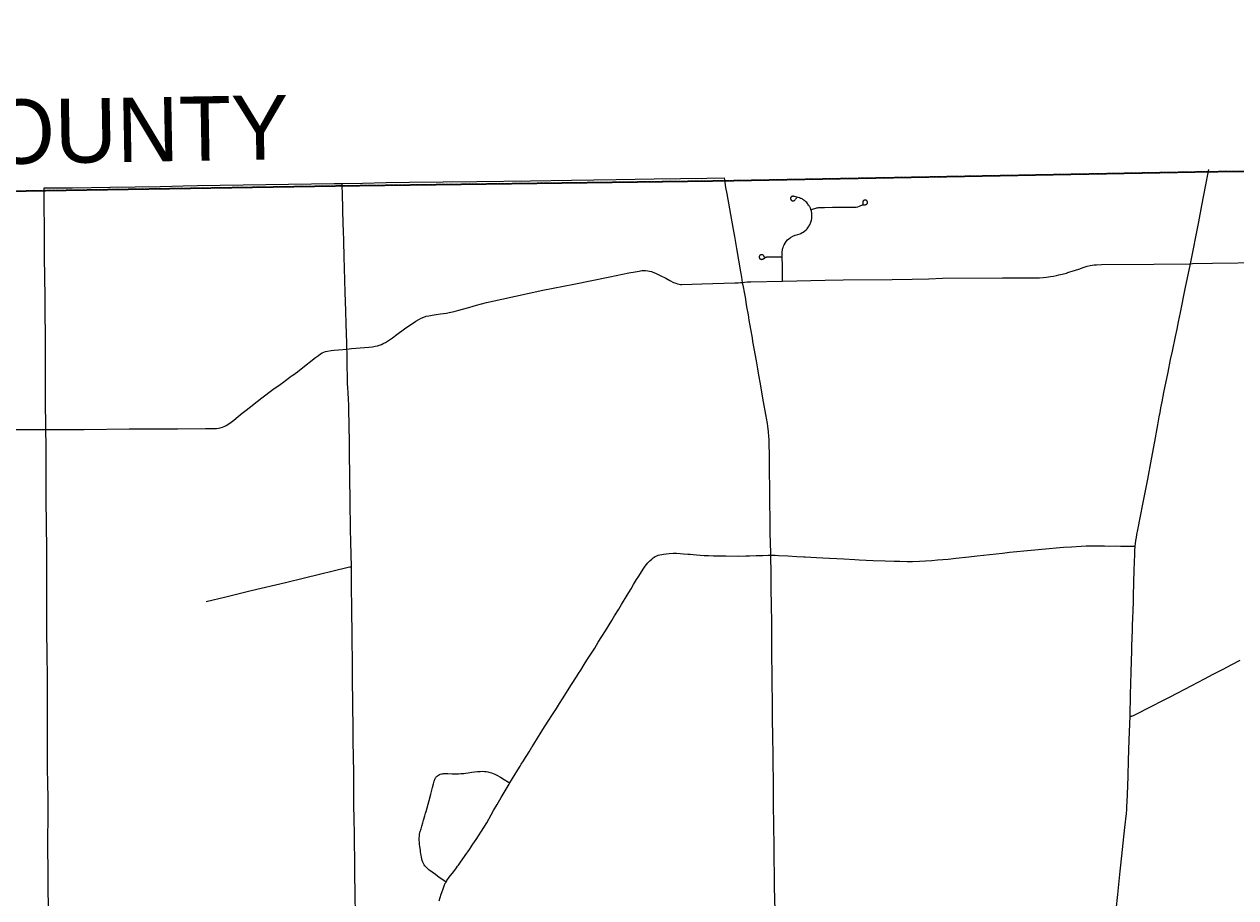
# Model space of a CAD drawing. Header units: feet. Extents: x 2113747 to 2516209, y 960708 to 1356798.
# Tile 79 of 92: x 2308177 to 2327040, y 1210765 to 1224357. Entities that reach past the tile are written whole.
import ezdxf

# ---------------------------------------------------------------- set-up
doc = ezdxf.new("R2010")
doc.units = ezdxf.units.FT
doc.header["$LTSCALE"] = 20
doc.header["$MEASUREMENT"] = 0
doc.linetypes.add('OhDOT_USTN3', pattern=[0.22, 0.165, -0.055])
for name, color, linetype in [('GM_X_Adjacent_County', 251, 'OhDOT_USTN3'), ('GM_X_Adjacent_County_Text', 251, 'Continuous'), ('GM_X_County', 251, 'OhDOT_USTN3'), ('GM_X_County_Road', 3, 'Continuous'), ('GM_X_State_Location', 251, 'Continuous'), ('GM_X_State_Route', 1, 'Continuous'), ('GM_X_Township', 251, 'OhDOT_USTN3'), ('GM_X_Township_Road', 4, 'Continuous'), ('GM_X_Township_Subdivision', 4, 'Continuous')]:
    doc.layers.add(name, color=color, linetype=linetype)
doc.styles.add('Styledgn030', font='dgn030.shx')

msp = doc.modelspace()

# ---------------------------------------------------------------- linework, layer by layer
at = {"layer": 'GM_X_Adjacent_County', "flags": 128}
msp.add_lwpolyline([(2351052, 1329594), (2350879, 1334708), (2350792, 1338454), (2350668, 1343782), (2350610, 1346277), (2350532, 1349652), (2350399, 1355339), (2350380, 1356156), (2355988, 1356270), (2362156, 1356413), (2364414, 1356333), (2367820, 1356544), (2373683, 1356692), (2373929, 1356688), (2374041, 1356698), (2374297, 1356706), (2374557, 1356715), (2374611, 1356721), (2377535, 1356798), (2377674, 1350903), (2377693, 1350175), (2377735, 1349029), (2377727, 1347899), (2377725, 1347726), (2377787, 1343505), (2377836, 1339123), (2378017, 1330260), (2378023, 1327034), (2378033, 1326391), (2378043, 1325696), (2378197, 1317523), (2378303, 1312083), (2378402, 1304573), (2378434, 1301944), (2378438, 1301599), (2378501, 1296323), (2378561, 1291324), (2378588, 1289004), (2378621, 1286248), (2378649, 1283902), (2378676, 1281682), (2378707, 1279034), (2378754, 1276290), (2378873, 1270911), (2378866, 1269735), (2378972, 1263471), (2379228, 1251500), (2379253, 1249553), (2379296, 1246319), (2379404, 1237933), (2379428, 1236058), (2379498, 1231510), (2379605, 1226364), (2379690, 1223029), (2374472, 1222924), (2372194, 1222881), (2369645, 1222836), (2365829, 1222755), (2364180, 1222723), (2358764, 1222568), (2356858, 1222526), (2353397, 1222451), (2350843, 1222395), (2349300, 1222361), (2344324, 1222288), (2343737, 1222286), (2341239, 1222245), (2338510, 1222201), (2335682, 1222157), (2333341, 1222133), (2327982, 1222076), (2326584, 1222061), (2319071, 1221920), (2315600, 1221874), (2313088, 1221841), (2308426, 1221766), (2303374, 1221676), (2299175, 1221609), (2298613, 1221605), (2295595, 1221591), (2294724, 1221588), (2291838, 1221592), (2289133, 1221589), (2288155, 1221588), (2287634, 1221587), (2287284, 1221586), (2279436, 1221567), (2276584, 1221584), (2274226, 1221624), (2272941, 1221646), (2272892, 1224958), (2272866, 1226650), (2272826, 1229297), (2272742, 1235619), (2272726, 1236335), (2272653, 1239712), (2272622, 1242715), (2272608, 1245574), (2272603, 1246466), (2272594, 1248305), (2272592, 1248752), (2272590, 1249141), (2272589, 1249331), (2273862, 1249362), (2276805, 1249432), (2277390, 1249446), (2277328, 1250381), (2277211, 1252110), (2277171, 1252707), (2276903, 1256950), (2274507, 1256901), (2272767, 1256889), (2272604, 1256898), (2272557, 1259612), (2272556, 1260536), (2272556, 1262103), (2272569, 1262896), (2272555, 1264930), (2272507, 1273183), (2272471, 1276565), (2272465, 1277200), (2272455, 1278617), (2272446, 1280038), (2272428, 1282835), (2272420, 1284105), (2272413, 1285151), (2272362, 1289611), (2272348, 1290511), (2272340, 1292585), (2272240, 1297398), (2272203, 1299771), (2272161, 1302392), (2279883, 1302541), (2283687, 1302615), (2294075, 1302763), (2295568, 1302772), (2298199, 1302788), (2298196, 1305189), (2298196, 1305529), (2298188, 1311966), (2298187, 1312321), (2298208, 1319400), (2298174, 1322862), (2298177, 1328362), (2298177, 1328633), (2299094, 1328650), (2302358, 1328712), (2307027, 1328846), (2308136, 1328857), (2310412, 1328865), (2312316, 1328941), (2312728, 1328943), (2313244, 1328952), (2315940, 1328993), (2319296, 1329027), (2324555, 1329127), (2326471, 1329162), (2329806, 1329195), (2329825, 1329214), (2329835, 1329221), (2329851, 1329224), (2329869, 1329225), (2330942, 1329244), (2332564, 1329274), (2338225, 1329379), (2338797, 1329389), (2339341, 1329399), (2340797, 1329426), (2342861, 1329465), (2347906, 1329546), (2351052, 1329594)], dxfattribs=at)
at = {"layer": 'GM_X_County', "flags": 128}
msp.add_lwpolyline([(2353397, 1222451), (2356858, 1222526), (2358764, 1222568), (2364180, 1222723), (2365829, 1222755), (2369645, 1222836), (2372194, 1222881), (2374472, 1222924), (2379690, 1223029), (2379735, 1219826), (2379742, 1219374), (2379833, 1216178), (2380014, 1209139), (2380003, 1203413), (2380022, 1202249), (2380179, 1195356), (2380181, 1194352), (2380359, 1187412), (2380412, 1186569), (2380419, 1184193), (2380463, 1181823), (2380682, 1170163), (2380746, 1166807), (2380771, 1165044), (2380824, 1161382), (2380824, 1161039), (2380878, 1157552), (2380892, 1156694), (2381026, 1152330), (2381034, 1152023), (2381158, 1145150), (2381235, 1140057), (2381269, 1137568), (2381334, 1132856), (2381336, 1132676), (2381343, 1132210), (2381380, 1130882), (2381388, 1130504), (2381409, 1129491), (2381422, 1128859), (2381524, 1123853), (2381544, 1122872), (2381624, 1118858), (2381679, 1116097), (2382044, 1104151), (2382074, 1096083), (2382125, 1091787), (2380307, 1091766), (2379221, 1091753), (2378988, 1091751), (2374063, 1091696), (2368829, 1091637), (2365146, 1091594), (2364291, 1091584), (2363494, 1091575), (2360811, 1091544), (2360599, 1091542), (2358848, 1091522), (2355371, 1091477), (2352195, 1091435), (2348514, 1091386), (2345661, 1091348), (2342697, 1091308), (2341799, 1091296), (2335157, 1091206), (2333216, 1091180), (2331837, 1091161), (2328725, 1091118), (2328615, 1091117), (2326938, 1091094), (2326732, 1091091), (2324108, 1091056), (2318107, 1090974), (2313863, 1090917), (2307056, 1090903), (2301402, 1090840), (2299895, 1090831), (2299145, 1090827), (2298147, 1090820), (2294565, 1090800), (2294190, 1090795), (2291695, 1090779), (2287536, 1090733), (2283974, 1090692), (2281184, 1090660), (2280571, 1090646), (2279737, 1090638), (2276111, 1090564), (2275965, 1090561), (2275354, 1090544), (2275300, 1090545), (2274067, 1090515), (2274049, 1092053), (2274045, 1093010), (2274019, 1094549), (2274003, 1096382), (2273944, 1101977), (2273923, 1103969), (2273928, 1105260), (2273895, 1107881), (2273890, 1108659), (2273892, 1109492), (2273890, 1109708), (2273889, 1109866), (2273885, 1110318), (2273884, 1110420), (2273881, 1110748), (2273878, 1111173), (2273872, 1111794), (2273868, 1112294), (2273861, 1113069), (2273860, 1113281), (2273857, 1113575), (2273857, 1113636), (2273852, 1114201), (2273851, 1114281), (2273848, 1114656), (2273845, 1115019), (2273878, 1116829), (2273877, 1118817), (2273859, 1119170), (2273866, 1121327), (2273809, 1124393), (2273800, 1125028), (2273794, 1125938), (2273794, 1126045), (2273791, 1126395), (2273784, 1127599), (2273782, 1127896), (2273782, 1128013), (2273776, 1128908), (2273762, 1131307), (2273735, 1134958), (2273727, 1137672), (2273708, 1143906), (2273707, 1144117), (2273652, 1147706), (2273648, 1148193), (2273645, 1148717), (2273636, 1149823), (2273632, 1150488), (2273596, 1155295), (2273585, 1158808), (2273560, 1160546), (2273539, 1163372), (2273486, 1167056), (2273465, 1168621), (2273462, 1168895), (2273426, 1173044), (2273428, 1173104), (2273415, 1174720), (2273392, 1176176), (2273394, 1176620), (2273384, 1177023), (2273358, 1177776), (2273351, 1179125), (2273359, 1179654), (2273321, 1182083), (2273216, 1187364), (2273164, 1190519), (2273176, 1191453), (2273228, 1192712), (2273152, 1195400), (2273193, 1198453), (2273071, 1206556), (2272991, 1215563), (2272975, 1216501), (2272977, 1217406), (2272968, 1218487), (2272962, 1219225), (2272959, 1219527), (2272955, 1219996), (2272952, 1220381), (2272949, 1220734), (2272946, 1221095), (2272941, 1221646), (2274226, 1221624), (2276584, 1221584), (2279436, 1221567), (2287284, 1221586), (2287634, 1221587), (2288155, 1221588), (2289133, 1221589), (2291838, 1221592), (2294724, 1221588), (2295595, 1221591), (2298613, 1221605), (2299175, 1221609), (2303374, 1221676), (2308426, 1221766), (2313088, 1221841), (2315600, 1221874), (2319071, 1221920), (2326584, 1222061), (2327982, 1222076), (2333341, 1222133), (2335682, 1222157), (2338510, 1222201), (2341239, 1222245), (2343737, 1222286), (2344324, 1222288), (2349300, 1222361), (2350843, 1222395), (2353397, 1222451)], dxfattribs=at)
at = {"layer": 'GM_X_County_Road', "flags": 128}
for points in [[(2326334, 1220631), (2326465, 1221284), (2326510, 1221536), (2326573, 1221859), (2326610, 1222044), (2326619, 1222097)], [(2308514, 1218049), (2308513, 1218071), (2308509, 1218504), (2308509, 1218796), (2308507, 1219304), (2308502, 1220069), (2308497, 1220466), (2308494, 1220692), (2308491, 1220988), (2308485, 1221736), (2308485, 1221811)], [(2325475, 1216236), (2325479, 1216278), (2325485, 1216324), (2325492, 1216370), (2325501, 1216416), (2325516, 1216489), (2325557, 1216705), (2325594, 1216889), (2325668, 1217277), (2325728, 1217590), (2325777, 1217862), (2325826, 1218126), (2325848, 1218247), (2325861, 1218315), (2325875, 1218388), (2325893, 1218484), (2325921, 1218627), (2325986, 1218944), (2326025, 1219140), (2326053, 1219271), (2326102, 1219498), (2326125, 1219613), (2326149, 1219727), (2326179, 1219871), (2326252, 1220238), (2326334, 1220631)], [(2326334, 1220631), (2326368, 1220632), (2326675, 1220637), (2327472, 1220650), (2327761, 1220658), (2327993, 1220660)], [(2308555, 1210540), (2308550, 1210995), (2308550, 1211104), (2308548, 1211241), (2308545, 1211486), (2308546, 1211742), (2308547, 1211952), (2308547, 1212184), (2308547, 1212364), (2308546, 1212502), (2308541, 1212821), (2308540, 1212913), (2308540, 1213037), (2308540, 1213096), (2308539, 1213319), (2308538, 1213431), (2308539, 1213520), (2308539, 1213594), (2308540, 1213689), (2308540, 1213777), (2308540, 1213846), (2308540, 1213976), (2308540, 1214099), (2308537, 1214275), (2308534, 1214481), (2308533, 1214634), (2308529, 1214834), (2308529, 1214952), (2308529, 1215064), (2308529, 1215218), (2308530, 1215448), (2308530, 1215707), (2308529, 1215897), (2308527, 1216202), (2308524, 1216557), (2308522, 1216707), (2308520, 1216825), (2308518, 1216983), (2308518, 1217106), (2308518, 1217245), (2308518, 1217376), (2308517, 1217642), (2308517, 1217861), (2308515, 1217989), (2308514, 1218049)], [(2325394, 1213592), (2325403, 1213922), (2325412, 1214278), (2325421, 1214610), (2325423, 1214678), (2325432, 1214934), (2325434, 1215015), (2325436, 1215107), (2325440, 1215238), (2325445, 1215369), (2325447, 1215460), (2325454, 1215669), (2325460, 1215860), (2325468, 1216113), (2325470, 1216169), (2325475, 1216236)], [(2325171, 1210522), (2325177, 1210578), (2325202, 1210816), (2325240, 1211178), (2325250, 1211275), (2325312, 1211856), (2325336, 1212077), (2325342, 1212138), (2325346, 1212190), (2325349, 1212256), (2325358, 1212504), (2325364, 1212665), (2325371, 1212900), (2325381, 1213221), (2325394, 1213592)]]:
    msp.add_lwpolyline(points, dxfattribs=at)
at = {"layer": 'GM_X_State_Route', "flags": 128}
msp.add_lwpolyline([(2319866, 1210567), (2319860, 1210928), (2319853, 1211565), (2319848, 1211896), (2319844, 1212217), (2319843, 1212361), (2319842, 1212516), (2319838, 1212922), (2319831, 1213338), (2319829, 1213489), (2319827, 1213679), (2319826, 1213840), (2319822, 1214076), (2319821, 1214286), (2319819, 1214493), (2319817, 1214686), (2319815, 1214856), (2319814, 1215056), (2319810, 1215313), (2319807, 1215575), (2319805, 1215801), (2319800, 1216094), (2319800, 1216110), (2319796, 1216303), (2319793, 1216421), (2319789, 1216664), (2319787, 1216907), (2319784, 1217169), (2319782, 1217366), (2319778, 1217613), (2319778, 1217679), (2319775, 1217807), (2319773, 1217896), (2319771, 1217942), (2319764, 1218017), (2319754, 1218102), (2319747, 1218144), (2319743, 1218173), (2319738, 1218202), (2319725, 1218284), (2319688, 1218483), (2319656, 1218664), (2319638, 1218761), (2319615, 1218897), (2319599, 1218994), (2319577, 1219120), (2319542, 1219313), (2319523, 1219420), (2319513, 1219475), (2319488, 1219614), (2319464, 1219753), (2319451, 1219837), (2319429, 1219960), (2319404, 1220109), (2319390, 1220186), (2319375, 1220270), (2319362, 1220340), (2319348, 1220422), (2319333, 1220506), (2319271, 1220868), (2319238, 1221055), (2319219, 1221162), (2319120, 1221717), (2319102, 1221818), (2319084, 1221935), (2319081, 1221966)], dxfattribs=at)
at = {"layer": 'GM_X_Township', "flags": 128}
msp.add_lwpolyline([(2298613, 1221605), (2299175, 1221609), (2303374, 1221676), (2308426, 1221766), (2313088, 1221841), (2315600, 1221874), (2319071, 1221920), (2326584, 1222061), (2327982, 1222076), (2327993, 1220659), (2328082, 1214984), (2328088, 1208595), (2328116, 1204996), (2328164, 1198937), (2328172, 1197915), (2328175, 1195267), (2323786, 1195265), (2322464, 1195265), (2318542, 1195278), (2313388, 1195295), (2308630, 1195310), (2305509, 1195321), (2303165, 1195328), (2300042, 1195362), (2299324, 1195370), (2298810, 1195371), (2298781, 1199199), (2298741, 1204470), (2298731, 1210552), (2298731, 1210570), (2298734, 1210676), (2298677, 1215520), (2298674, 1215932), (2298639, 1217955), (2298613, 1221605)], dxfattribs=at)
at = {"layer": 'GM_X_Township_Road', "flags": 128}
for points in [[(2313126, 1221878), (2313443, 1221885), (2313811, 1221893), (2314176, 1221898), (2315224, 1221911), (2316057, 1221922), (2316697, 1221930), (2317395, 1221939), (2317983, 1221950), (2318803, 1221962), (2319081, 1221966)], [(2308485, 1221811), (2308536, 1221810), (2308926, 1221811), (2309517, 1221820), (2310291, 1221834), (2310651, 1221841)], [(2310651, 1221841), (2310874, 1221846), (2313003, 1221877), (2313126, 1221878)], [(2313202, 1219303), (2313201, 1219392), (2313191, 1219697), (2313185, 1219890), (2313176, 1220189), (2313165, 1220563), (2313160, 1220740), (2313152, 1220983), (2313147, 1221150), (2313144, 1221248), (2313131, 1221720), (2313127, 1221845), (2313126, 1221878)], [(2319985, 1220361), (2320647, 1220373), (2320928, 1220378), (2321691, 1220387), (2321999, 1220390), (2322259, 1220397), (2322475, 1220407), (2323407, 1220412), (2323797, 1220410), (2323875, 1220410), (2323921, 1220410), (2323983, 1220411), (2324039, 1220415), (2324092, 1220421), (2324153, 1220430), (2324201, 1220439), (2324246, 1220447), (2324284, 1220456), (2324335, 1220469), (2324402, 1220486), (2324424, 1220493), (2324455, 1220502), (2324491, 1220514), (2324594, 1220548), (2324663, 1220571), (2324728, 1220591), (2324773, 1220602), (2324805, 1220608), (2324834, 1220612), (2324873, 1220614), (2324948, 1220616), (2325765, 1220623), (2326334, 1220631)], [(2313202, 1219303), (2313272, 1219311), (2313544, 1219334), (2313599, 1219340), (2313642, 1219347), (2313677, 1219354), (2313709, 1219364), (2313737, 1219374), (2313767, 1219388), (2313799, 1219406), (2313849, 1219437), (2313912, 1219479), (2313979, 1219527), (2314097, 1219616), (2314163, 1219664), (2314220, 1219702), (2314276, 1219737), (2314321, 1219763), (2314359, 1219783), (2314400, 1219801), (2314434, 1219812), (2314475, 1219822), (2314526, 1219831), (2314588, 1219839), (2314656, 1219849), (2314751, 1219863), (2314793, 1219871), (2314873, 1219889), (2314942, 1219906), (2315002, 1219923), (2315100, 1219951), (2315166, 1219971), (2315216, 1219986), (2315375, 1220026), (2315611, 1220081), (2316253, 1220218), (2316736, 1220312), (2317296, 1220427), (2317591, 1220488), (2317688, 1220506), (2317749, 1220517), (2317791, 1220523), (2317823, 1220525), (2317852, 1220525), (2317888, 1220522), (2317913, 1220517), (2317941, 1220510), (2317966, 1220501), (2318007, 1220482), (2318078, 1220449), (2318166, 1220404), (2318229, 1220370), (2318285, 1220341), (2318322, 1220326), (2318350, 1220316), (2318373, 1220311), (2318393, 1220308), (2318416, 1220306), (2318728, 1220317), (2319242, 1220332), (2319291, 1220335), (2319330, 1220338), (2319362, 1220340)], [(2319362, 1220340), (2319390, 1220342), (2319435, 1220348), (2319490, 1220351), (2319985, 1220361)], [(2311129, 1218067), (2311137, 1218067), (2311170, 1218069), (2311200, 1218073), (2311229, 1218079), (2311264, 1218090), (2311289, 1218100), (2311321, 1218116), (2311361, 1218140), (2311399, 1218166), (2311439, 1218196), (2311508, 1218252), (2311571, 1218304), (2311630, 1218353), (2311875, 1218542), (2312049, 1218671), (2312162, 1218753), (2312218, 1218794), (2312246, 1218815), (2312285, 1218844), (2312319, 1218870), (2312348, 1218891), (2312372, 1218908), (2312396, 1218925), (2312431, 1218950), (2312489, 1218993), (2312712, 1219170), (2312756, 1219205), (2312787, 1219227), (2312815, 1219245), (2312839, 1219257), (2312868, 1219266), (2312896, 1219272), (2312954, 1219279), (2313001, 1219284), (2313136, 1219297), (2313188, 1219302), (2313202, 1219303)], [(2313272, 1215915), (2313263, 1216297), (2313259, 1216504), (2313251, 1216933), (2313240, 1217694), (2313240, 1217854), (2313233, 1218369), (2313230, 1218421), (2313227, 1218533), (2313221, 1218613), (2313214, 1218714), (2313212, 1218750), (2313210, 1218815), (2313206, 1219094), (2313203, 1219258), (2313202, 1219303)], [(2306094, 1218013), (2306116, 1218013), (2306361, 1218020), (2307044, 1218038), (2307431, 1218044), (2307974, 1218051), (2308453, 1218050), (2308512, 1218049), (2308514, 1218049)], [(2308514, 1218049), (2308807, 1218049), (2309109, 1218052), (2309812, 1218060), (2310127, 1218061), (2310566, 1218064), (2310999, 1218066), (2311052, 1218066), (2311088, 1218066), (2311129, 1218067)], [(2315737, 1212552), (2315781, 1212622), (2315888, 1212798), (2315898, 1212814), (2315916, 1212842), (2315950, 1212897), (2315982, 1212946), (2316000, 1212977), (2316036, 1213035), (2316060, 1213074), (2316080, 1213107), (2316085, 1213115), (2316110, 1213156), (2316226, 1213340), (2316289, 1213441), (2316345, 1213530), (2316391, 1213602), (2316421, 1213647), (2316464, 1213710), (2316510, 1213787), (2316558, 1213861), (2316699, 1214085), (2316774, 1214203), (2316808, 1214256), (2316842, 1214309), (2316896, 1214395), (2316937, 1214462), (2317027, 1214600), (2317059, 1214649), (2317115, 1214742), (2317170, 1214830), (2317227, 1214921), (2317324, 1215077), (2317369, 1215153), (2317432, 1215255), (2317474, 1215326), (2317563, 1215474), (2317624, 1215574), (2317663, 1215639), (2317710, 1215715), (2317744, 1215771), (2317786, 1215837), (2317823, 1215893), (2317846, 1215925), (2317887, 1215976), (2317917, 1216010), (2317946, 1216035), (2317970, 1216053), (2317985, 1216064), (2318002, 1216075), (2318026, 1216086), (2318048, 1216094), (2318072, 1216101), (2318103, 1216107), (2318130, 1216112), (2318171, 1216118), (2318220, 1216123), (2318278, 1216126), (2318332, 1216125), (2318388, 1216123), (2318442, 1216119), (2318509, 1216113), (2318545, 1216110), (2318591, 1216104), (2318642, 1216099), (2318703, 1216094), (2318761, 1216092), (2318830, 1216089), (2318909, 1216085), (2319001, 1216083), (2319102, 1216083), (2319292, 1216082), (2319413, 1216084), (2319471, 1216087), (2319574, 1216090), (2319675, 1216092), (2319761, 1216095), (2319800, 1216094)], [(2319800, 1216094), (2319869, 1216094), (2319919, 1216092), (2320066, 1216085), (2320207, 1216076), (2320315, 1216071), (2320335, 1216070), (2320512, 1216062), (2320610, 1216056), (2320714, 1216050), (2320826, 1216043), (2320937, 1216037), (2321111, 1216028), (2321176, 1216025), (2321395, 1216015), (2321582, 1216007), (2321720, 1216003), (2321807, 1216001), (2321925, 1215999), (2322007, 1215999), (2322116, 1216002), (2322208, 1216009), (2322309, 1216015), (2322397, 1216022), (2322561, 1216036), (2322679, 1216048), (2322884, 1216069), (2323015, 1216085), (2323406, 1216128), (2323517, 1216140), (2323853, 1216175), (2324020, 1216189), (2324360, 1216218), (2324481, 1216226), (2324631, 1216236), (2324708, 1216239), (2324772, 1216239), (2324968, 1216239), (2324998, 1216239), (2325077, 1216238), (2325162, 1216239), (2325243, 1216238), (2325318, 1216238), (2325394, 1216237), (2325475, 1216236)], [(2311007, 1215374), (2311313, 1215446), (2311712, 1215544), (2312242, 1215669), (2312541, 1215742), (2313220, 1215908), (2313247, 1215912), (2313272, 1215915)], [(2313274, 1215571), (2313273, 1215676), (2313272, 1215915)], [(2313347, 1209870), (2313343, 1210000), (2313333, 1210323), (2313332, 1210426), (2313332, 1210525), (2313328, 1210794), (2313322, 1211176), (2313317, 1211806), (2313314, 1211940), (2313310, 1212258), (2313309, 1212448), (2313306, 1212734), (2313303, 1212937), (2313298, 1213222), (2313297, 1213376), (2313292, 1213788), (2313287, 1214167), (2313286, 1214417), (2313284, 1214798), (2313277, 1215300), (2313274, 1215571)], [(2325394, 1213592), (2325406, 1213592), (2325412, 1213592), (2325416, 1213593), (2325421, 1213593), (2325428, 1213595), (2325433, 1213596), (2325446, 1213602), (2325744, 1213753), (2325884, 1213826), (2326019, 1213894), (2326354, 1214068), (2326554, 1214173), (2326688, 1214243), (2326842, 1214324), (2326978, 1214396), (2327106, 1214463)], [(2314744, 1211009), (2314757, 1211032), (2314794, 1211086), (2314864, 1211176), (2314907, 1211233), (2314925, 1211257), (2314936, 1211273), (2314959, 1211304), (2315043, 1211421), (2315109, 1211517), (2315163, 1211597), (2315212, 1211670), (2315334, 1211860), (2315377, 1211933), (2315446, 1212054), (2315483, 1212122), (2315540, 1212218), (2315602, 1212323), (2315648, 1212402), (2315725, 1212532), (2315737, 1212552)], [(2314638, 1210715), (2314670, 1210822), (2314692, 1210891), (2314715, 1210952), (2314732, 1210990), (2314744, 1211009)]]:
    msp.add_lwpolyline(points, dxfattribs=at)
at = {"layer": 'GM_X_Township_Subdivision', "flags": 128}
for points in [[(2320425, 1221471), (2320424, 1221476), (2320422, 1221482), (2320416, 1221496), (2320412, 1221504), (2320406, 1221514), (2320403, 1221521), (2320396, 1221532), (2320389, 1221544), (2320379, 1221558), (2320370, 1221569), (2320359, 1221581), (2320345, 1221595), (2320337, 1221603), (2320320, 1221616), (2320309, 1221625), (2320297, 1221632), (2320288, 1221638), (2320275, 1221643), (2320264, 1221648), (2320245, 1221654), (2320171, 1221676), (2320159, 1221679), (2320153, 1221680), (2320148, 1221681), (2320140, 1221680), (2320135, 1221679), (2320130, 1221678), (2320127, 1221677), (2320125, 1221676), (2320122, 1221674), (2320120, 1221673), (2320117, 1221670), (2320115, 1221667), (2320113, 1221664), (2320111, 1221660), (2320109, 1221655), (2320109, 1221651), (2320109, 1221647), (2320109, 1221642), (2320110, 1221637), (2320111, 1221632), (2320113, 1221628), (2320115, 1221625), (2320117, 1221622), (2320120, 1221618), (2320123, 1221616), (2320127, 1221613), (2320132, 1221611), (2320135, 1221610), (2320140, 1221609), (2320145, 1221608), (2320150, 1221608), (2320155, 1221609), (2320159, 1221610), (2320163, 1221612), (2320167, 1221613), (2320170, 1221615), (2320173, 1221618), (2320175, 1221620), (2320178, 1221624), (2320186, 1221634), (2320199, 1221652), (2320205, 1221661)], [(2320425, 1221471), (2320449, 1221479), (2320500, 1221496), (2320511, 1221499), (2320520, 1221500), (2320528, 1221502), (2320544, 1221504), (2320553, 1221504), (2320637, 1221506), (2320763, 1221508), (2321073, 1221511), (2321100, 1221512), (2321129, 1221513), (2321157, 1221517), (2321181, 1221525), (2321202, 1221535), (2321219, 1221543), (2321227, 1221546), (2321232, 1221547), (2321238, 1221548), (2321242, 1221549), (2321246, 1221549), (2321252, 1221549), (2321260, 1221549), (2321269, 1221549), (2321273, 1221549), (2321275, 1221549), (2321280, 1221550), (2321283, 1221551), (2321287, 1221553), (2321291, 1221555), (2321294, 1221557), (2321297, 1221560), (2321299, 1221562), (2321301, 1221566), (2321303, 1221569), (2321304, 1221572), (2321305, 1221575), (2321306, 1221579), (2321306, 1221584), (2321305, 1221589), (2321304, 1221593), (2321303, 1221597), (2321302, 1221599), (2321301, 1221602), (2321299, 1221604), (2321297, 1221607), (2321293, 1221612), (2321289, 1221616), (2321287, 1221617), (2321284, 1221619), (2321281, 1221620), (2321277, 1221621), (2321272, 1221622), (2321267, 1221622), (2321262, 1221622), (2321259, 1221621), (2321256, 1221620), (2321252, 1221618), (2321248, 1221616), (2321244, 1221613), (2321241, 1221610), (2321239, 1221607), (2321238, 1221605), (2321236, 1221602), (2321235, 1221599), (2321234, 1221596), (2321233, 1221592), (2321233, 1221585), (2321232, 1221583), (2321232, 1221579), (2321232, 1221574), (2321232, 1221570), (2321233, 1221551)], [(2319978, 1220737), (2319978, 1220737), (2319978, 1220776), (2319978, 1220790), (2319978, 1220805), (2319979, 1220816), (2319981, 1220843), (2319984, 1220858), (2319987, 1220872), (2319991, 1220884), (2319997, 1220902), (2320006, 1220924), (2320022, 1220953), (2320039, 1220978), (2320060, 1221001), (2320081, 1221020), (2320109, 1221040), (2320142, 1221059), (2320181, 1221074), (2320223, 1221086), (2320256, 1221097), (2320270, 1221103), (2320290, 1221114), (2320303, 1221122), (2320325, 1221138), (2320349, 1221160), (2320365, 1221176), (2320375, 1221187), (2320387, 1221204), (2320395, 1221216), (2320406, 1221236), (2320413, 1221249), (2320420, 1221264), (2320425, 1221278), (2320430, 1221292), (2320434, 1221306), (2320436, 1221318), (2320438, 1221330), (2320439, 1221339), (2320440, 1221350), (2320440, 1221357), (2320440, 1221368), (2320440, 1221379), (2320440, 1221392), (2320439, 1221402), (2320438, 1221413), (2320437, 1221421), (2320435, 1221434), (2320432, 1221448), (2320428, 1221462), (2320425, 1221471)], [(2319704, 1220727), (2319696, 1220742), (2319693, 1220748), (2319692, 1220751), (2319690, 1220754), (2319687, 1220757), (2319686, 1220758), (2319683, 1220762), (2319679, 1220764), (2319678, 1220766), (2319675, 1220767), (2319672, 1220769), (2319669, 1220769), (2319663, 1220771), (2319658, 1220771), (2319653, 1220771), (2319650, 1220771), (2319648, 1220770), (2319644, 1220769), (2319639, 1220767), (2319633, 1220763), (2319630, 1220759), (2319627, 1220756), (2319625, 1220754), (2319625, 1220753), (2319623, 1220749), (2319622, 1220747), (2319621, 1220741), (2319620, 1220736), (2319620, 1220730), (2319621, 1220725), (2319622, 1220721), (2319625, 1220716), (2319627, 1220712), (2319631, 1220708), (2319634, 1220705), (2319638, 1220703), (2319643, 1220700), (2319647, 1220699), (2319653, 1220698), (2319657, 1220698), (2319663, 1220699), (2319668, 1220699), (2319673, 1220701), (2319676, 1220703), (2319683, 1220706), (2319686, 1220708), (2319705, 1220723), (2319716, 1220730), (2319721, 1220732), (2319726, 1220733), (2319731, 1220735), (2319739, 1220736), (2319760, 1220737), (2319951, 1220737), (2319978, 1220737)], [(2319985, 1220361), (2319985, 1220377), (2319981, 1220596), (2319978, 1220737)], [(2314744, 1211009), (2314729, 1211019), (2314678, 1211055), (2314637, 1211083), (2314578, 1211125), (2314529, 1211162), (2314507, 1211177), (2314482, 1211197), (2314453, 1211221), (2314438, 1211235), (2314425, 1211250), (2314415, 1211261), (2314404, 1211277), (2314392, 1211297), (2314382, 1211320), (2314373, 1211345), (2314367, 1211373), (2314362, 1211396), (2314357, 1211427), (2314353, 1211451), (2314349, 1211479), (2314344, 1211508), (2314340, 1211531), (2314335, 1211566), (2314333, 1211587), (2314331, 1211608), (2314329, 1211633), (2314328, 1211654), (2314328, 1211675), (2314328, 1211697), (2314329, 1211716), (2314333, 1211748), (2314337, 1211774), (2314343, 1211797), (2314355, 1211838), (2314368, 1211880), (2314383, 1211929), (2314395, 1211972), (2314414, 1212040), (2314426, 1212080), (2314433, 1212106), (2314448, 1212164), (2314479, 1212279), (2314505, 1212376), (2314533, 1212480), (2314550, 1212538), (2314560, 1212577), (2314566, 1212594), (2314569, 1212605), (2314575, 1212619), (2314580, 1212630), (2314587, 1212639), (2314592, 1212646), (2314599, 1212654), (2314611, 1212665), (2314625, 1212675), (2314641, 1212682), (2314655, 1212688), (2314672, 1212693), (2314687, 1212695), (2314703, 1212697), (2314724, 1212698), (2314746, 1212698), (2314774, 1212697), (2314838, 1212696), (2314867, 1212696), (2314896, 1212696), (2314937, 1212696), (2314972, 1212697), (2315011, 1212700), (2315019, 1212701), (2315047, 1212705), (2315088, 1212710), (2315144, 1212718), (2315186, 1212724), (2315232, 1212729), (2315276, 1212732), (2315306, 1212733), (2315345, 1212731), (2315367, 1212729), (2315394, 1212725), (2315410, 1212722), (2315433, 1212716), (2315453, 1212709), (2315479, 1212700), (2315504, 1212689), (2315537, 1212672), (2315591, 1212641), (2315649, 1212606), (2315714, 1212566), (2315737, 1212552)]]:
    msp.add_lwpolyline(points, dxfattribs=at)

# ---------------------------------------------------------------- texts
at = {"layer": 'GM_X_Adjacent_County_Text', "insert": (2300563, 1222043), "char_height": 1000, "attachment_point": 7, "rotation": 0.9792, "line_spacing_factor": 0.8, "style": 'Styledgn030'}
msp.add_mtext('{\\Fdgn000|c0;\\C256;GEAUGA COUNTY}', dxfattribs=at)
at = {"layer": 'GM_X_State_Location', "insert": (2319539, 1216665), "char_height": 1, "attachment_point": 7, "rotation": 0, "line_spacing_factor": 0.8, "style": 'Styledgn030'}
msp.add_mtext('{\\Fdgn000|c0;\\C256;44}', dxfattribs=at)
at = {"layer": 'GM_X_State_Location', "insert": (2319791, 1216739), "char_height": 1, "attachment_point": 5, "line_spacing_factor": 0.8, "style": 'Styledgn030'}
for s in ['{\\Fdgn000|c0;\\C256;s}', '{\\Fdgn000|c0;\\C256;r}']:
    msp.add_mtext(s, dxfattribs=at)

doc.saveas('drawing.dxf')
